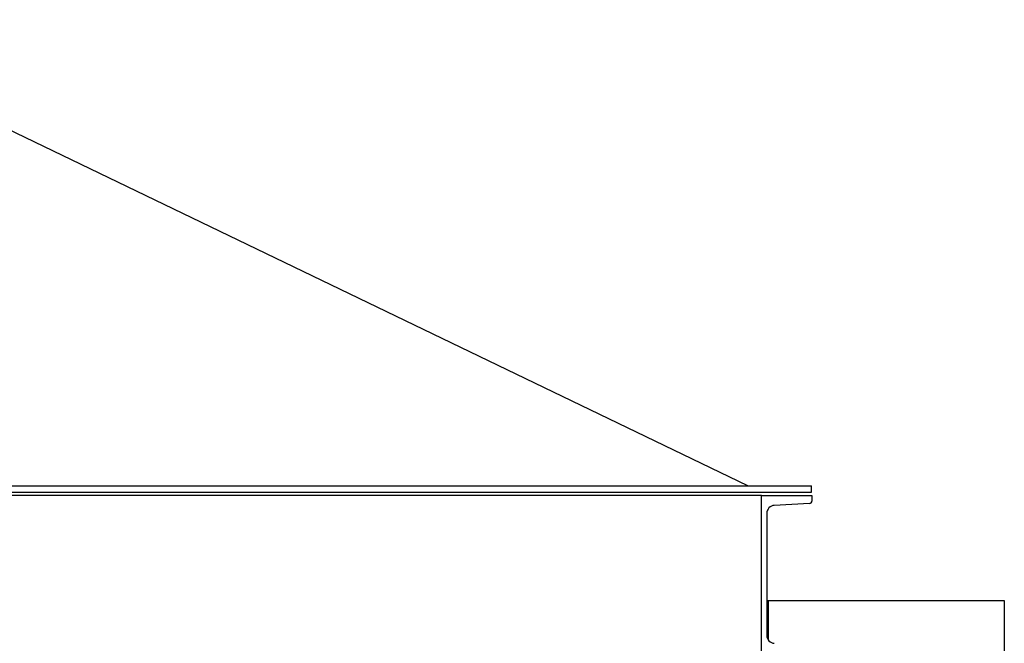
# Model space of a CAD drawing. Header units: inches. Extents: x 24 to 1128, y -69 to 748.
# Tile 240 of 256: x 218 to 256, y 432 to 456. Entities that reach past the tile are written whole.
import ezdxf

# ---------------------------------------------------------------- set-up
doc = ezdxf.new("R2010")
doc.units = ezdxf.units.IN
doc.header["$LTSCALE"] = 32
doc.header["$MEASUREMENT"] = 0
doc.layers.add('Visible (ANSI)', color=7, linetype='Continuous', lineweight=30)

msp = doc.modelspace()

# ---------------------------------------------------------------- linework, layer by layer
at = {"layer": 'Visible (ANSI)'}
for p, q in [((245.89627, 437.85867), (209.04037, 455.60867)), ((123.76537, 437.85867), (248.31537, 437.85867)), ((248.31537, 437.60867), (248.31537, 437.85867)), ((123.76537, 437.60867), (248.31537, 437.60867)), ((246.41537, 437.48367), (125.66537, 437.48367)), ((246.41537, 431.48367), (246.41537, 437.48367)), ((246.41537, 437.48367), (248.33537, 437.48367)), ((248.33537, 437.48367), (248.33537, 437.27662)), ((248.24439, 437.18075), (246.90265, 437.11045)), ((246.61537, 436.80772), (246.61537, 432.15962)), ((246.61537, 433.48367), (246.66537, 433.48367)), ((246.66537, 433.34917), (246.61537, 433.34917)), ((246.66537, 433.48367), (255.66537, 433.48367)), ((246.66537, 433.48367), (246.66537, 431.99284)), ((255.66537, 433.48367), (255.66537, 363.48367))]:
    msp.add_line(p, q, dxfattribs=at)
for centre, radius, start, end in [((246.91851, 436.80772), 0.30314, 92.999556, 180), ((248.23937, 437.27662), 0.096, 272.999556, 0), ((246.91851, 432.15962), 0.30314, 180, 267.000444)]:
    msp.add_arc(centre, radius, start, end, dxfattribs=at)

doc.saveas('drawing.dxf')
